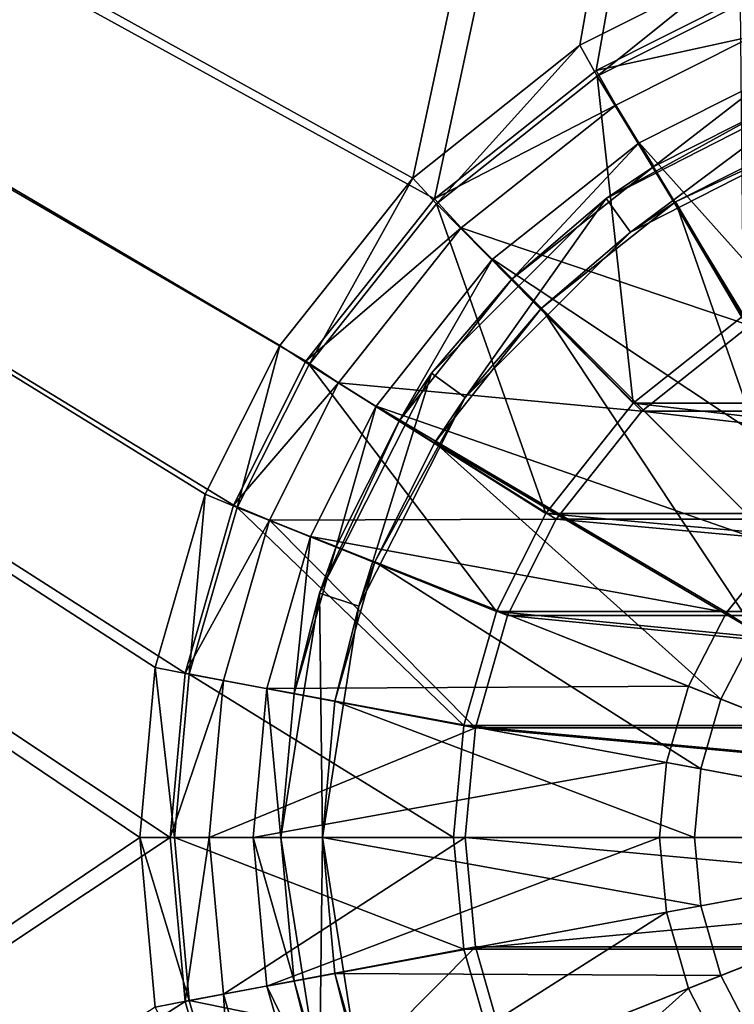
# Model space of a CAD drawing. Header units: metres. Extents: x 0 to 808, y -804 to 0.
# Tile 82 of 116: x 594 to 646, y -414 to -343. Entities that reach past the tile are written whole.
import ezdxf

# ---------------------------------------------------------------- set-up
doc = ezdxf.new("R2010")
doc.units = ezdxf.units.M

msp = doc.modelspace()

# ---------------------------------------------------------------- linework, layer by layer
at = {"layer": 'top0123418'}
for points in [[(648.323181, -347.158478, 106.452507), (638.911987, -351.896027, 106.452499), (659.125488, -374.445953, 110.948647)], [(638.911987, -351.896027, 103.389137), (648.323181, -347.158478, 103.389137), (639.966309, -353.59552, 103.797249)], [(638.911987, -351.896027, 106.452499), (648.323181, -347.158478, 106.452507), (638.911987, -351.896027, 103.389137)], [(638.911987, -351.896027, 103.389137), (648.323181, -347.158478, 106.452507), (648.323181, -347.158478, 103.389137)], [(648.323181, -347.158478, 103.389137), (649.059326, -349.018036, 103.797256), (639.966309, -353.59552, 103.797249)], [(636.536499, -355.902161, 96.509148), (649.059326, -349.018036, 103.797256), (652.42627, -347.805908, 96.509148)], [(636.536499, -355.902161, 96.509148), (652.42627, -347.805908, 96.509148), (638.299866, -358.329224, 96.509148)], [(638.299866, -358.329224, 96.509148), (652.42627, -347.805908, 96.509148), (653.353333, -350.659088, 96.509148)], [(636.536499, -355.902161, 96.509148), (639.966309, -353.59552, 103.797249), (649.059326, -349.018036, 103.797256)], [(638.299866, -358.329224, 96.509148), (653.353333, -350.659088, 96.509148), (641.547729, -356.144836, 104.382034)], [(641.547729, -356.144836, 104.382034), (653.353333, -350.659088, 96.509148), (650.163574, -351.807404, 104.382034)], [(638.911987, -351.896027, 106.452499), (628.320984, -360.296875, 106.452499), (653.814331, -377.197449, 110.948647)], [(628.320984, -360.296875, 103.389137), (638.911987, -351.896027, 103.389137), (629.735168, -361.71106, 103.797249)], [(628.320984, -360.296875, 106.452499), (638.911987, -351.896027, 106.452499), (628.320984, -360.296875, 103.389137)], [(628.320984, -360.296875, 103.389137), (638.911987, -351.896027, 106.452499), (638.911987, -351.896027, 103.389137)], [(638.911987, -351.896027, 103.389137), (639.966309, -353.59552, 103.797249), (629.735168, -361.71106, 103.797249)], [(638.911987, -351.896027, 106.452499), (653.814331, -377.197449, 110.948647), (659.125488, -374.445953, 110.948647)], [(641.547729, -356.144836, 104.382034), (650.163574, -351.807404, 104.382034), (655.200623, -379.317871, 108.182106)], [(629.735168, -361.71106, 103.797249), (639.966309, -353.59552, 103.797249), (636.536499, -355.902161, 96.509148)], [(623.92627, -368.51239, 96.509148), (629.735168, -361.71106, 103.797249), (636.536499, -355.902161, 96.509148)], [(623.92627, -368.51239, 96.509148), (636.536499, -355.902161, 96.509148), (626.353333, -370.275726, 96.509148)], [(626.353333, -370.275726, 96.509148), (636.536499, -355.902161, 96.509148), (638.299866, -358.329224, 96.509148)], [(631.856506, -363.832367, 104.382034), (641.547729, -356.144836, 104.382034), (650.86438, -382.840271, 108.182106)], [(631.856506, -363.832367, 104.382034), (638.299866, -358.329224, 96.509148), (641.547729, -356.144836, 104.382034)], [(641.547729, -356.144836, 104.382034), (655.200623, -379.317871, 108.182106), (650.86438, -382.840271, 108.182106)], [(626.353333, -370.275726, 96.509148), (638.299866, -358.329224, 96.509148), (631.856506, -363.832367, 104.382034)], [(628.320984, -360.296875, 106.452499), (619.920166, -370.887878, 106.452499), (649.073059, -381.04892, 110.948647)], [(619.920166, -370.887878, 103.389137), (628.320984, -360.296875, 103.389137), (621.619629, -371.942169, 103.797249)], [(619.920166, -370.887878, 106.452499), (628.320984, -360.296875, 106.452499), (619.920166, -370.887878, 103.389137)], [(619.920166, -370.887878, 103.389137), (628.320984, -360.296875, 106.452499), (628.320984, -360.296875, 103.389137)], [(628.320984, -360.296875, 103.389137), (629.735168, -361.71106, 103.797249), (621.619629, -371.942169, 103.797249)], [(628.320984, -360.296875, 106.452499), (649.073059, -381.04892, 110.948647), (653.814331, -377.197449, 110.948647)], [(621.619629, -371.942169, 103.797249), (629.735168, -361.71106, 103.797249), (623.92627, -368.51239, 96.509148)], [(624.168945, -373.523621, 104.382034), (631.856506, -363.832367, 104.382034), (647.34198, -387.176483, 108.182106)], [(624.168945, -373.523621, 104.382034), (626.353333, -370.275726, 96.509148), (631.856506, -363.832367, 104.382034)], [(631.856506, -363.832367, 104.382034), (650.86438, -382.840271, 108.182106), (647.34198, -387.176483, 108.182106)], [(615.830017, -384.402161, 96.509148), (621.619629, -371.942169, 103.797249), (623.92627, -368.51239, 96.509148)], [(615.830017, -384.402161, 96.509148), (623.92627, -368.51239, 96.509148), (618.683228, -385.329224, 96.509148)], [(618.683228, -385.329224, 96.509148), (623.92627, -368.51239, 96.509148), (626.353333, -370.275726, 96.509148)], [(619.920166, -370.887878, 106.452499), (615.182617, -380.299042, 106.452499), (645.221558, -385.790222, 110.948647)], [(615.182617, -380.299042, 103.389137), (619.920166, -370.887878, 103.389137), (617.042175, -381.035217, 103.797249)], [(615.182617, -380.299042, 106.452499), (619.920166, -370.887878, 106.452499), (615.182617, -380.299042, 103.389137)], [(615.182617, -380.299042, 103.389137), (619.920166, -370.887878, 106.452499), (619.920166, -370.887878, 103.389137)], [(619.920166, -370.887878, 103.389137), (621.619629, -371.942169, 103.797249), (617.042175, -381.035217, 103.797249)], [(618.683228, -385.329224, 96.509148), (626.353333, -370.275726, 96.509148), (619.831543, -382.139465, 104.382034)], [(626.353333, -370.275726, 96.509148), (624.168945, -373.523621, 104.382034), (619.831543, -382.139465, 104.382034)], [(619.920166, -370.887878, 106.452499), (645.221558, -385.790222, 110.948647), (649.073059, -381.04892, 110.948647)], [(615.830017, -384.402161, 96.509148), (617.042175, -381.035217, 103.797249), (621.619629, -371.942169, 103.797249)], [(619.831543, -382.139465, 104.382034), (624.168945, -373.523621, 104.382034), (644.825562, -392.033875, 108.182106)], [(624.168945, -373.523621, 104.382034), (647.34198, -387.176483, 108.182106), (644.825562, -392.033875, 108.182106)], [(615.182617, -380.299042, 106.452499), (612.025391, -391.279999, 106.452499), (642.470093, -391.101349, 110.948647)], [(612.025391, -391.279999, 103.38913), (615.182617, -380.299042, 103.389137), (613.991943, -391.643921, 103.797249)], [(612.025391, -391.279999, 106.452499), (615.182617, -380.299042, 106.452499), (612.025391, -391.279999, 103.38913)], [(612.025391, -391.279999, 103.38913), (615.182617, -380.299042, 106.452499), (615.182617, -380.299042, 103.389137)], [(615.182617, -380.299042, 103.389137), (617.042175, -381.035217, 103.797249), (613.991943, -391.643921, 103.797249)], [(615.182617, -380.299042, 106.452499), (642.470093, -391.101349, 110.948647), (645.221558, -385.790222, 110.948647)], [(613.991943, -391.643921, 103.797249), (617.042175, -381.035217, 103.797249), (615.830017, -384.402161, 96.509148)], [(649.073059, -381.04892, 110.948647), (645.221558, -385.790222, 110.948647), (670.040283, -402.016144, 112.452507)], [(616.941833, -392.189819, 104.382034), (619.831543, -382.139465, 104.382034), (643.374268, -397.081512, 108.182106)], [(618.683228, -385.329224, 96.509148), (619.831543, -382.139465, 104.382034), (616.941833, -392.189819, 104.382034)], [(619.831543, -382.139465, 104.382034), (644.825562, -392.033875, 108.182106), (643.374268, -397.081512, 108.182106)], [(613.040283, -402.016144, 96.509148), (613.991943, -391.643921, 103.797249), (615.830017, -384.402161, 96.509148)], [(616.040283, -402.016144, 96.509148), (613.040283, -402.016144, 96.509148), (615.830017, -384.402161, 96.509148)], [(616.040283, -402.016144, 96.509148), (615.830017, -384.402161, 96.509148), (618.683228, -385.329224, 96.509148)], [(616.040283, -402.016144, 96.509148), (618.683228, -385.329224, 96.509148), (616.941833, -392.189819, 104.382034)], [(645.221558, -385.790222, 110.948647), (642.470093, -391.101349, 110.948647), (670.040283, -402.016144, 112.452507)], [(644.825562, -392.033875, 108.182106), (647.34198, -387.176483, 108.182106), (670.040283, -402.016144, 109.452507)], [(612.025391, -391.279999, 106.452499), (611.040344, -402.016144, 106.452499), (640.883179, -396.620544, 110.948647)], [(611.040344, -402.016144, 103.38913), (612.025391, -391.279999, 103.38913), (613.040283, -402.016144, 103.797249)], [(611.040344, -402.016144, 106.452499), (612.025391, -391.279999, 106.452499), (611.040344, -402.016144, 103.38913)], [(611.040344, -402.016144, 103.38913), (612.025391, -391.279999, 106.452499), (612.025391, -391.279999, 103.38913)], [(612.025391, -391.279999, 106.452499), (640.883179, -396.620544, 110.948647), (642.470093, -391.101349, 110.948647)], [(612.025391, -391.279999, 103.38913), (613.991943, -391.643921, 103.797249), (613.040283, -402.016144, 103.797249)], [(642.470093, -391.101349, 110.948647), (640.883179, -396.620544, 110.948647), (670.040283, -402.016144, 112.452507)], [(613.040283, -402.016144, 96.509148), (613.040283, -402.016144, 103.797249), (613.991943, -391.643921, 103.797249)], [(616.040283, -402.016144, 104.382034), (616.941833, -392.189819, 104.382034), (642.921509, -402.016144, 108.182106)], [(616.040283, -402.016144, 96.509148), (616.941833, -392.189819, 104.382034), (616.040283, -402.016144, 104.382034)], [(616.941833, -392.189819, 104.382034), (643.374268, -397.081512, 108.182106), (642.921509, -402.016144, 108.182106)], [(643.374268, -397.081512, 108.182106), (644.825562, -392.033875, 108.182106), (670.040283, -402.016144, 109.452507)], [(611.040344, -402.016144, 106.452499), (640.388123, -402.016144, 110.948647), (640.883179, -396.620544, 110.948647)], [(640.883179, -396.620544, 110.948647), (640.388123, -402.016144, 110.948647), (670.040283, -402.016144, 112.452507)], [(642.921509, -402.016144, 108.182106), (643.374268, -397.081512, 108.182106), (670.040283, -402.016144, 109.452507)], [(611.040344, -402.016144, 106.452499), (612.025391, -412.752289, 106.452499), (640.388123, -402.016144, 110.948647)], [(612.025391, -412.752289, 103.38913), (611.040344, -402.016144, 103.38913), (613.991943, -412.388367, 103.797249)], [(611.040344, -402.016144, 103.38913), (613.040283, -402.016144, 103.797249), (613.991943, -412.388367, 103.797249)], [(612.025391, -412.752289, 103.38913), (612.025391, -412.752289, 106.452499), (611.040344, -402.016144, 106.452499)], [(612.025391, -412.752289, 103.38913), (611.040344, -402.016144, 106.452499), (611.040344, -402.016144, 103.38913)], [(612.025391, -412.752289, 106.452499), (640.883179, -407.411743, 110.948647), (640.388123, -402.016144, 110.948647)], [(615.830017, -419.630096, 96.509148), (613.991943, -412.388367, 103.797249), (613.040283, -402.016144, 96.509148)], [(613.991943, -412.388367, 103.797249), (613.040283, -402.016144, 103.797249), (613.040283, -402.016144, 96.509148)], [(615.830017, -419.630096, 96.509148), (613.040283, -402.016144, 96.509148), (616.040283, -402.016144, 96.509148)], [(618.683228, -418.703064, 96.509148), (615.830017, -419.630096, 96.509148), (616.040283, -402.016144, 96.509148)], [(616.941833, -411.842468, 104.382034), (616.040283, -402.016144, 104.382034), (643.374268, -406.950745, 108.182106)], [(616.040283, -402.016144, 104.382034), (642.921509, -402.016144, 108.182106), (643.374268, -406.950745, 108.182106)], [(618.683228, -418.703064, 96.509148), (616.040283, -402.016144, 96.509148), (616.941833, -411.842468, 104.382034)], [(616.941833, -411.842468, 104.382034), (616.040283, -402.016144, 96.509148), (616.040283, -402.016144, 104.382034)], [(640.388123, -402.016144, 110.948647), (640.883179, -407.411743, 110.948647), (670.040283, -402.016144, 112.452507)], [(640.883179, -407.411743, 110.948647), (642.470093, -412.930939, 110.948647), (670.040283, -402.016144, 112.452507)], [(642.470093, -412.930939, 110.948647), (645.221558, -418.242065, 110.948647), (670.040283, -402.016144, 112.452507)], [(643.374268, -406.950745, 108.182106), (642.921509, -402.016144, 108.182106), (670.040283, -402.016144, 109.452507)], [(644.825562, -411.998413, 108.182106), (643.374268, -406.950745, 108.182106), (670.040283, -402.016144, 109.452507)], [(647.34198, -416.855804, 108.182106), (644.825562, -411.998413, 108.182106), (670.040283, -402.016144, 109.452507)], [(645.221558, -418.242065, 110.948647), (649.073059, -422.983368, 110.948647), (670.040283, -402.016144, 112.452507)], [(616.941833, -411.842468, 104.382034), (643.374268, -406.950745, 108.182106), (644.825562, -411.998413, 108.182106)], [(612.025391, -412.752289, 106.452499), (615.182617, -423.733215, 106.452499), (640.883179, -407.411743, 110.948647)], [(615.182617, -423.733215, 106.452499), (642.470093, -412.930939, 110.948647), (640.883179, -407.411743, 110.948647)], [(619.831543, -421.892822, 104.382034), (616.941833, -411.842468, 104.382034), (644.825562, -411.998413, 108.182106)], [(619.831543, -421.892822, 104.382034), (618.683228, -418.703064, 96.509148), (616.941833, -411.842468, 104.382034)], [(619.831543, -421.892822, 104.382034), (644.825562, -411.998413, 108.182106), (647.34198, -416.855804, 108.182106)], [(612.025391, -412.752289, 103.38913), (613.991943, -412.388367, 103.797249), (617.042175, -422.99707, 103.797249)], [(615.182617, -423.733215, 103.389137), (612.025391, -412.752289, 103.38913), (617.042175, -422.99707, 103.797249)], [(615.182617, -423.733215, 103.389137), (615.182617, -423.733215, 106.452499), (612.025391, -412.752289, 103.38913)], [(615.182617, -423.733215, 106.452499), (612.025391, -412.752289, 106.452499), (612.025391, -412.752289, 103.38913)], [(617.042175, -422.99707, 103.797249), (613.991943, -412.388367, 103.797249), (615.830017, -419.630096, 96.509148)], [(615.182617, -423.733215, 106.452499), (619.920166, -433.144379, 106.452499), (642.470093, -412.930939, 110.948647)], [(619.920166, -433.144379, 106.452499), (645.221558, -418.242065, 110.948647), (642.470093, -412.930939, 110.948647)]]:
    msp.add_3dface(points, dxfattribs=at)
at = {"layer": 'top0123458'}
for points in [[(120.582596, -727.197693, 114.917824), (120.582596, -76.835205, 114.917824), (602.851624, -402.016144, 106.499786)], [(120.582596, -76.835205, 114.917824), (603.975037, -389.770264, 106.480179), (602.851624, -402.016144, 106.499786)], [(680.857727, -82.481476, 105.138191), (622.559387, -354.430237, 106.155792), (120.582596, -76.835205, 114.917824)], [(622.559387, -354.430237, 106.155792), (612.976318, -366.514282, 106.323059), (120.582596, -76.835205, 114.917824)], [(120.582596, -76.835205, 114.917824), (612.976318, -366.514282, 106.323059), (607.575745, -377.245148, 106.417328)], [(607.575745, -377.245148, 106.417328), (603.975037, -389.770264, 106.480179), (120.582596, -76.835205, 114.917824)], [(118.575203, -725.486145, 117.953323), (605.043579, -402.016144, 109.461983), (118.575211, -78.546761, 117.953323)], [(609.617432, -378.032806, 109.382149), (614.846802, -367.642334, 109.290871), (118.575211, -78.546761, 117.953323)], [(614.846802, -367.642334, 109.290871), (624.124634, -355.943359, 109.128922), (118.575211, -78.546761, 117.953323)], [(118.575211, -78.546761, 117.953323), (624.124634, -355.943359, 109.128922), (682.522278, -84.230042, 108.109589)], [(118.575211, -78.546761, 117.953323), (605.043579, -402.016144, 109.461983), (606.131226, -390.159637, 109.443001)], [(606.131226, -390.159637, 109.443001), (609.617432, -378.032806, 109.382149), (118.575211, -78.546761, 117.953323)], [(634.641602, -344.845734, 105.944893), (622.559387, -354.430237, 106.155792), (680.857727, -82.481476, 105.138191)], [(645.370789, -339.444305, 105.757614), (634.641602, -344.845734, 105.944893), (680.857727, -82.481476, 105.138191)], [(624.124634, -355.943359, 109.128922), (635.821777, -346.664154, 108.924751), (682.522278, -84.230042, 108.109589)], [(682.522278, -84.230042, 108.109589), (635.821777, -346.664154, 108.924751), (646.210693, -341.43396, 108.743408)], [(635.89447, -347.080688, 98.283607), (634.641602, -344.845734, 105.944893), (645.370789, -339.444305, 105.757614)], [(646.205444, -341.889709, 98.10363), (635.89447, -347.080688, 98.283607), (645.370789, -339.444305, 105.757614)], [(646.210693, -341.43396, 108.743408), (635.821777, -346.664154, 108.924751), (647.150574, -344.187592, 100.124687)], [(646.423706, -364.387299, 86.339561), (635.89447, -347.080688, 98.283607), (646.205444, -341.889709, 98.10363)], [(635.821777, -346.664154, 108.924751), (637.232666, -349.180817, 100.297806), (647.150574, -344.187592, 100.124687)], [(647.150574, -344.187592, 100.124687), (637.232666, -349.180817, 100.297806), (646.899719, -365.070374, 89.331711)], [(624.285522, -356.289978, 98.486244), (622.559387, -354.430237, 106.155792), (634.641602, -344.845734, 105.944893)], [(635.89447, -347.080688, 98.283607), (624.285522, -356.289978, 98.486244), (634.641602, -344.845734, 105.944893)], [(635.821777, -346.664154, 108.924751), (624.124634, -355.943359, 109.128922), (637.232666, -349.180817, 100.297806)], [(638.479187, -370.69104, 86.478233), (624.285522, -356.289978, 98.486244), (635.89447, -347.080688, 98.283607)], [(646.423706, -364.387299, 86.339561), (638.479187, -370.69104, 86.478233), (635.89447, -347.080688, 98.283607)], [(624.124634, -355.943359, 109.128922), (626.068359, -358.037506, 100.492683), (637.232666, -349.180817, 100.297806)], [(637.232666, -349.180817, 100.297806), (626.068359, -358.037506, 100.492683), (646.899719, -365.070374, 89.331711)], [(615.077637, -367.900726, 98.646965), (612.976318, -366.514282, 106.323059), (622.559387, -354.430237, 106.155792)], [(624.285522, -356.289978, 98.486244), (615.077637, -367.900726, 98.646965), (622.559387, -354.430237, 106.155792)], [(624.124634, -355.943359, 109.128922), (614.846802, -367.642334, 109.290871), (626.068359, -358.037506, 100.492683)], [(632.176392, -378.63678, 86.588249), (615.077637, -367.900726, 98.646965), (624.285522, -356.289978, 98.486244)], [(638.479187, -370.69104, 86.478233), (632.176392, -378.63678, 86.588249), (624.285522, -356.289978, 98.486244)], [(614.846802, -367.642334, 109.290871), (617.213013, -369.203522, 100.647255), (626.068359, -358.037506, 100.492683)], [(626.068359, -358.037506, 100.492683), (617.213013, -369.203522, 100.647255), (639.099854, -371.25943, 89.467857)], [(646.899719, -365.070374, 89.331711), (626.068359, -358.037506, 100.492683), (639.099854, -371.25943, 89.467857)], [(638.479187, -370.69104, 86.478233), (646.423706, -364.387299, 86.339561), (701.119812, -370.69104, 85.384834)], [(646.899719, -365.070374, 89.331711), (639.099854, -371.25943, 89.467857), (700.603882, -371.25943, 88.394302)], [(609.887451, -378.213257, 98.737564), (607.575745, -377.245148, 106.417328), (612.976318, -366.514282, 106.323059)], [(615.077637, -367.900726, 98.646965), (609.887451, -378.213257, 98.737564), (612.976318, -366.514282, 106.323059)], [(614.846802, -367.642334, 109.290871), (609.617432, -378.032806, 109.382149), (617.213013, -369.203522, 100.647255)], [(628.615662, -385.709747, 86.650406), (609.887451, -378.213257, 98.737564), (615.077637, -367.900726, 98.646965)], [(632.176392, -378.63678, 86.588249), (628.615662, -385.709747, 86.650406), (615.077637, -367.900726, 98.646965)], [(609.617432, -378.032806, 109.382149), (612.22052, -379.122925, 100.734398), (617.213013, -369.203522, 100.647255)], [(617.213013, -369.203522, 100.647255), (612.22052, -379.122925, 100.734398), (632.911743, -379.060516, 89.575874)], [(639.099854, -371.25943, 89.467857), (617.213013, -369.203522, 100.647255), (632.911743, -379.060516, 89.575874)], [(632.176392, -378.63678, 86.588249), (638.479187, -370.69104, 86.478233), (707.422607, -378.63678, 85.274818)], [(707.422607, -378.63678, 85.274818), (638.479187, -370.69104, 86.478233), (701.119812, -370.69104, 85.384834)], [(639.099854, -371.25943, 89.467857), (632.911743, -379.060516, 89.575874), (706.791992, -379.060516, 88.286285)], [(700.603882, -371.25943, 88.394302), (639.099854, -371.25943, 89.467857), (706.791992, -379.060516, 88.286285)], [(606.42749, -390.24884, 98.797958), (603.975037, -389.770264, 106.480179), (607.575745, -377.245148, 106.417328)], [(609.887451, -378.213257, 98.737564), (606.42749, -390.24884, 98.797958), (607.575745, -377.245148, 106.417328)], [(609.617432, -378.032806, 109.382149), (606.131226, -390.159637, 109.443001), (612.22052, -379.122925, 100.734398)], [(626.245361, -393.954865, 86.691772), (606.42749, -390.24884, 98.797958), (609.887451, -378.213257, 98.737564)], [(628.615662, -385.709747, 86.650406), (626.245361, -393.954865, 86.691772), (609.887451, -378.213257, 98.737564)], [(628.615662, -385.709747, 86.650406), (632.176392, -378.63678, 86.588249), (710.983337, -385.709747, 85.212669)], [(710.983337, -385.709747, 85.212669), (632.176392, -378.63678, 86.588249), (707.422607, -378.63678, 85.274818)], [(606.131226, -390.159637, 109.443001), (608.892822, -390.698547, 100.79248), (612.22052, -379.122925, 100.734398)], [(612.22052, -379.122925, 100.734398), (608.892822, -390.698547, 100.79248), (627.088013, -394.101135, 89.677521)], [(632.911743, -379.060516, 89.575874), (612.22052, -379.122925, 100.734398), (629.415283, -386.005646, 89.636902)], [(612.22052, -379.122925, 100.734398), (627.088013, -394.101135, 89.677521), (629.415283, -386.005646, 89.636902)], [(632.911743, -379.060516, 89.575874), (629.415283, -386.005646, 89.636902), (710.288391, -386.005646, 88.225258)], [(706.791992, -379.060516, 88.286285), (632.911743, -379.060516, 89.575874), (710.288391, -386.005646, 88.225258)], [(626.245361, -393.954865, 86.691772), (628.615662, -385.709747, 86.650406), (713.353638, -393.954865, 85.171295)], [(713.353638, -393.954865, 85.171295), (628.615662, -385.709747, 86.650406), (710.983337, -385.709747, 85.212669)], [(629.415283, -386.005646, 89.636902), (627.088013, -394.101135, 89.677521), (712.615662, -394.101135, 88.184631)], [(710.288391, -386.005646, 88.225258), (629.415283, -386.005646, 89.636902), (712.615662, -394.101135, 88.184631)], [(605.348022, -402.016144, 98.816803), (602.851624, -402.016144, 106.499786), (603.975037, -389.770264, 106.480179)], [(606.42749, -390.24884, 98.797958), (605.348022, -402.016144, 98.816803), (603.975037, -389.770264, 106.480179)], [(606.131226, -390.159637, 109.443001), (605.043579, -402.016144, 109.461983), (608.892822, -390.698547, 100.79248)], [(605.043579, -402.016144, 109.461983), (607.854553, -402.016144, 100.8106), (608.892822, -390.698547, 100.79248)], [(625.505859, -402.016144, 86.704681), (605.348022, -402.016144, 98.816803), (606.42749, -390.24884, 98.797958)], [(626.245361, -393.954865, 86.691772), (625.505859, -402.016144, 86.704681), (606.42749, -390.24884, 98.797958)], [(608.892822, -390.698547, 100.79248), (607.854553, -402.016144, 100.8106), (627.088013, -394.101135, 89.677521)], [(627.088013, -394.101135, 89.677521), (607.854553, -402.016144, 100.8106), (626.361938, -402.016144, 89.690201)], [(714.09314, -402.016144, 85.158386), (625.505859, -402.016144, 86.704681), (626.245361, -393.954865, 86.691772)], [(714.09314, -402.016144, 85.158386), (626.245361, -393.954865, 86.691772), (713.353638, -393.954865, 85.171295)], [(627.088013, -394.101135, 89.677521), (626.361938, -402.016144, 89.690201), (713.341797, -402.016144, 88.171959)], [(712.615662, -394.101135, 88.184631), (627.088013, -394.101135, 89.677521), (713.341797, -402.016144, 88.171959)], [(606.131226, -413.87265, 109.443001), (605.043579, -402.016144, 109.461983), (118.575203, -725.486145, 117.953323)], [(602.851624, -402.016144, 106.499786), (603.975037, -414.262024, 106.480179), (120.582596, -727.197693, 114.917824)], [(603.975037, -414.262024, 106.480179), (602.851624, -402.016144, 106.499786), (606.42749, -413.783447, 98.797958)], [(602.851624, -402.016144, 106.499786), (605.348022, -402.016144, 98.816803), (606.42749, -413.783447, 98.797958)], [(607.854553, -402.016144, 100.8106), (605.043579, -402.016144, 109.461983), (606.131226, -413.87265, 109.443001)], [(606.42749, -413.783447, 98.797958), (605.348022, -402.016144, 98.816803), (626.245361, -410.077423, 86.691772)], [(605.348022, -402.016144, 98.816803), (625.505859, -402.016144, 86.704681), (626.245361, -410.077423, 86.691772)], [(608.892822, -413.33374, 100.79248), (607.854553, -402.016144, 100.8106), (606.131226, -413.87265, 109.443001)], [(608.892822, -413.33374, 100.79248), (626.361938, -402.016144, 89.690201), (607.854553, -402.016144, 100.8106)], [(627.088013, -409.931152, 89.677521), (626.361938, -402.016144, 89.690201), (608.892822, -413.33374, 100.79248)], [(626.245361, -410.077423, 86.691772), (625.505859, -402.016144, 86.704681), (714.09314, -402.016144, 85.158386)], [(713.353638, -410.077423, 85.171295), (626.245361, -410.077423, 86.691772), (714.09314, -402.016144, 85.158386)], [(713.341797, -402.016144, 88.171959), (626.361938, -402.016144, 89.690201), (712.615662, -409.931152, 88.184631)], [(626.361938, -402.016144, 89.690201), (627.088013, -409.931152, 89.677521), (712.615662, -409.931152, 88.184631)], [(612.22052, -424.909363, 100.734398), (627.088013, -409.931152, 89.677521), (608.892822, -413.33374, 100.79248)], [(629.415283, -418.026642, 89.636902), (627.088013, -409.931152, 89.677521), (612.22052, -424.909363, 100.734398)], [(712.615662, -409.931152, 88.184631), (627.088013, -409.931152, 89.677521), (629.415283, -418.026642, 89.636902)], [(712.615662, -409.931152, 88.184631), (629.415283, -418.026642, 89.636902), (710.288391, -418.026642, 88.225258)], [(606.42749, -413.783447, 98.797958), (626.245361, -410.077423, 86.691772), (628.615662, -418.32251, 86.650406)], [(628.615662, -418.32251, 86.650406), (626.245361, -410.077423, 86.691772), (713.353638, -410.077423, 85.171295)], [(710.983337, -418.32251, 85.212669), (628.615662, -418.32251, 86.650406), (713.353638, -410.077423, 85.171295)], [(608.892822, -413.33374, 100.79248), (606.131226, -413.87265, 109.443001), (609.617432, -425.999451, 109.382149)], [(612.22052, -424.909363, 100.734398), (608.892822, -413.33374, 100.79248), (609.617432, -425.999451, 109.382149)], [(609.617432, -425.999451, 109.382149), (606.131226, -413.87265, 109.443001), (118.575203, -725.486145, 117.953323)], [(603.975037, -414.262024, 106.480179), (606.42749, -413.783447, 98.797958), (609.887451, -425.819031, 98.737564)], [(609.887451, -425.819031, 98.737564), (606.42749, -413.783447, 98.797958), (628.615662, -418.32251, 86.650406)]]:
    msp.add_3dface(points, dxfattribs=at)

doc.saveas('drawing.dxf')
